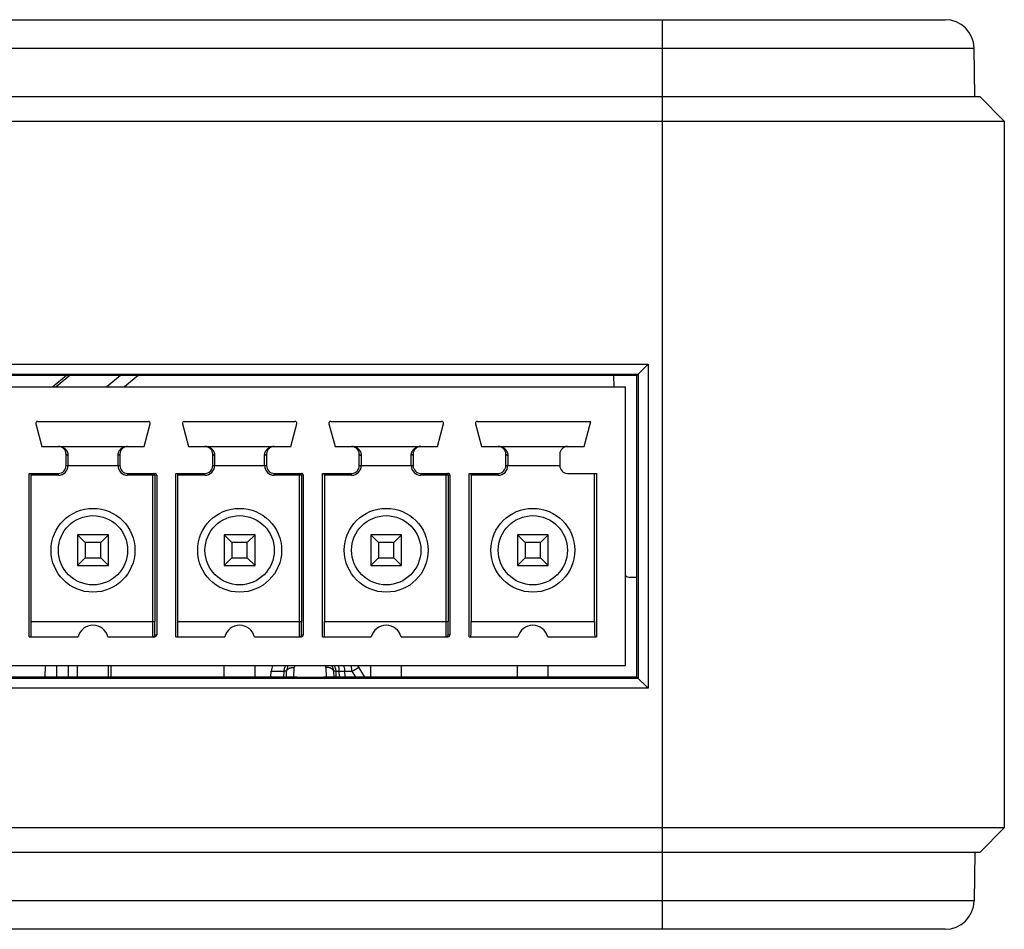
# Model space of a CAD drawing. Header units: millimetres. Extents: x 6 to 426, y 6 to 274.
# Tile 8 of 17: x 179 to 204, y 93 to 116. Entities that reach past the tile are written whole.
import ezdxf

# ---------------------------------------------------------------- set-up
doc = ezdxf.new("R2010")
doc.units = ezdxf.units.MM
doc.header["$LTSCALE"] = 23.749
doc.layers.get('0').update_dxf_attribs({"linetype": 'CONTINUOUS'})

msp = doc.modelspace()

# ---------------------------------------------------------------- linework, layer by layer
at = {"color": 7, "linetype": 'CONTINUOUS'}
for p, q in [((119.7359, 116.4168), (202.9019, 116.4168)), ((195.5489, 116.4168), (195.5489, 92.7668)), ((118.986, 115.6799), (203.6517, 115.6799)), ((203.6738, 114.4168), (203.6517, 115.6799)), ((118.8339, 114.4168), (203.8039, 114.4168)), ((204.4389, 113.7821), (203.8041, 114.4168)), ((127.0889, 113.7818), (195.5489, 113.7818)), ((204.4389, 113.7818), (204.4389, 95.4018)), ((132.043, 107.4607), (195.1808, 107.4607)), ((194.8897, 107.1696), (195.1808, 107.4607)), ((195.1808, 107.4607), (195.1808, 99.0329)), ((132.3014, 107.2023), (194.9224, 107.2023)), ((194.8897, 107.1696), (132.3341, 107.1696)), ((180.067, 107.1696), (179.7121, 106.8718)), ((180.1557, 107.1696), (179.8005, 106.8718)), ((181.4734, 107.1696), (181.1185, 106.8718)), ((181.9339, 107.1696), (181.579, 106.8718)), ((194.3033, 106.8718), (194.2917, 107.1696)), ((194.8873, 99.3264), (194.8897, 107.1696)), ((194.9224, 107.2023), (194.9224, 99.2914)), ((135.5371, 106.8718), (194.5919, 106.8718)), ((194.5919, 99.6218), (194.5919, 106.8718)), ((179.3179, 105.9718), (182.1959, 105.9718)), ((183.1279, 105.9718), (186.0059, 105.9718)), ((186.9379, 105.9718), (189.8159, 105.9718)), ((190.7479, 105.9718), (193.691, 105.9718)), ((193.5169, 105.3218), (193.691, 105.9718)), ((179.2696, 105.9089), (179.4269, 105.3218)), ((182.0869, 105.3218), (182.2434, 105.9061)), ((183.0796, 105.9089), (183.2369, 105.3218)), ((185.8969, 105.3218), (186.0534, 105.9061)), ((186.8896, 105.9089), (187.0469, 105.3218)), ((189.7069, 105.3218), (189.8634, 105.9061)), ((190.6996, 105.9089), (190.8569, 105.3218)), ((179.4269, 105.3218), (182.0869, 105.3218)), ((183.2369, 105.3218), (185.8969, 105.3218)), ((187.0469, 105.3218), (189.7069, 105.3218)), ((190.8569, 105.3218), (193.5169, 105.3218)), ((180.0569, 104.8218), (180.0569, 105.1218)), ((180.1069, 105.0946), (180.1069, 104.8218)), ((181.4069, 104.8218), (181.4069, 105.0946)), ((181.4569, 105.1218), (181.4569, 104.8218)), ((183.8669, 104.8218), (183.8669, 105.1218)), ((183.9169, 105.0946), (183.9169, 104.8218)), ((185.2169, 104.8218), (185.2169, 105.0946)), ((185.2669, 105.1218), (185.2669, 104.8218)), ((187.6769, 104.8218), (187.6769, 105.1218)), ((187.7269, 105.0946), (187.7269, 104.8218)), ((189.0269, 104.8218), (189.0269, 105.0946)), ((189.0769, 105.1218), (189.0769, 104.8218)), ((191.4869, 104.8218), (191.4869, 105.1218)), ((191.5369, 105.0946), (191.5369, 104.8218)), ((192.8869, 105.1218), (192.8869, 104.8218)), ((180.0569, 104.8218), (181.4569, 104.8218)), ((183.8669, 104.8218), (185.2669, 104.8218)), ((187.6769, 104.8218), (189.0769, 104.8218)), ((191.4869, 104.8218), (192.8869, 104.8218)), ((179.1019, 104.6218), (179.8569, 104.6218)), ((179.1019, 100.3718), (179.1019, 104.6218)), ((179.8569, 104.5718), (179.1515, 104.5718)), ((179.1515, 100.7718), (179.1515, 104.5718)), ((179.8569, 104.5718), (179.8569, 104.6218)), ((181.6569, 104.6218), (182.3619, 104.6218)), ((181.6569, 104.6218), (181.6569, 104.5718)), ((182.4119, 104.5718), (181.6569, 104.5718)), ((182.3126, 100.7718), (182.3126, 104.6218)), ((182.3626, 104.5718), (182.3626, 100.7718)), ((182.4119, 104.5718), (182.4119, 100.4218)), ((182.9119, 104.6218), (183.6669, 104.6218)), ((182.9119, 100.3718), (182.9119, 104.6218)), ((183.6669, 104.5718), (182.9615, 104.5718)), ((182.9615, 100.7718), (182.9615, 104.5718)), ((183.6669, 104.5718), (183.6669, 104.6218)), ((185.4669, 104.6218), (186.1719, 104.6218)), ((185.4669, 104.6218), (185.4669, 104.5718)), ((186.2219, 104.5718), (185.4669, 104.5718)), ((186.1226, 100.7718), (186.1226, 104.6218)), ((186.1726, 104.5718), (186.1726, 100.7718)), ((186.2219, 104.5718), (186.2219, 100.4218)), ((186.7219, 104.6218), (187.4769, 104.6218)), ((186.7219, 100.3718), (186.7219, 104.6218)), ((187.4769, 104.5718), (186.7715, 104.5718)), ((186.7715, 104.5718), (186.7715, 100.7718)), ((187.4769, 104.5718), (187.4769, 104.6218)), ((189.2769, 104.6218), (189.9819, 104.6218)), ((189.2769, 104.6218), (189.2769, 104.5718)), ((190.0319, 104.5718), (189.2769, 104.5718)), ((189.9326, 100.7718), (189.9326, 104.6218)), ((189.9826, 104.5718), (189.9826, 100.7718)), ((190.0319, 104.5718), (190.0319, 100.4218)), ((190.5319, 104.6218), (191.2869, 104.6218)), ((190.5319, 100.3718), (190.5319, 104.6218)), ((191.2869, 104.5718), (190.5815, 104.5718)), ((190.5815, 104.5718), (190.5815, 100.7718)), ((191.2869, 104.5718), (191.2869, 104.6218)), ((193.0869, 104.6218), (193.8419, 104.6218)), ((193.7923, 100.7718), (193.7923, 104.6218)), ((193.8419, 104.6218), (193.8419, 100.3718)), ((181.1569, 103.0218), (180.3569, 103.0218)), ((180.3569, 103.0218), (180.5569, 102.8218)), ((180.3569, 103.0218), (180.3569, 102.2218)), ((181.1569, 103.0218), (180.9569, 102.8218)), ((181.1569, 102.2218), (181.1569, 103.0218)), ((184.9669, 103.0218), (184.1669, 103.0218)), ((184.1669, 103.0218), (184.3669, 102.8218)), ((184.1669, 103.0218), (184.1669, 102.2218)), ((184.9669, 103.0218), (184.7669, 102.8218)), ((184.9669, 102.2218), (184.9669, 103.0218)), ((188.7769, 103.0218), (187.9769, 103.0218)), ((187.9769, 103.0218), (188.1769, 102.8218)), ((187.9769, 103.0218), (187.9769, 102.2218)), ((188.7769, 103.0218), (188.5769, 102.8218)), ((188.7769, 102.2218), (188.7769, 103.0218)), ((192.5869, 103.0218), (191.7869, 103.0218)), ((191.7869, 103.0218), (191.9869, 102.8218)), ((191.7869, 103.0218), (191.7869, 102.2218)), ((192.5869, 103.0218), (192.3869, 102.8218)), ((192.5869, 102.2218), (192.5869, 103.0218)), ((180.9569, 102.8218), (180.5569, 102.8218)), ((180.5569, 102.8218), (180.5569, 102.4218)), ((180.9569, 102.4218), (180.9569, 102.8218)), ((184.7669, 102.8218), (184.3669, 102.8218)), ((184.3669, 102.8218), (184.3669, 102.4218)), ((184.7669, 102.4218), (184.7669, 102.8218)), ((188.5769, 102.8218), (188.1769, 102.8218)), ((188.1769, 102.8218), (188.1769, 102.4218)), ((188.5769, 102.4218), (188.5769, 102.8218)), ((192.3869, 102.8218), (191.9869, 102.8218)), ((191.9869, 102.8218), (191.9869, 102.4218)), ((192.3869, 102.4218), (192.3869, 102.8218)), ((180.3569, 102.2218), (180.5569, 102.4218)), ((180.5569, 102.4218), (180.9569, 102.4218)), ((181.1569, 102.2218), (180.9569, 102.4218)), ((184.1669, 102.2218), (184.3669, 102.4218)), ((184.3669, 102.4218), (184.7669, 102.4218)), ((184.9669, 102.2218), (184.7669, 102.4218)), ((187.9769, 102.2218), (188.1769, 102.4218)), ((188.1769, 102.4218), (188.5769, 102.4218)), ((188.7769, 102.2218), (188.5769, 102.4218)), ((191.7869, 102.2218), (191.9869, 102.4218)), ((191.9869, 102.4218), (192.3869, 102.4218)), ((192.5869, 102.2218), (192.3869, 102.4218)), ((180.3569, 102.2218), (181.1569, 102.2218)), ((184.1669, 102.2218), (184.9669, 102.2218)), ((187.9769, 102.2218), (188.7769, 102.2218)), ((191.7869, 102.2218), (192.5869, 102.2218)), ((194.8881, 101.9168), (194.7082, 101.9168)), ((179.1515, 100.7718), (182.3626, 100.7718)), ((182.9615, 100.7718), (186.1726, 100.7718)), ((186.7715, 100.7718), (189.9826, 100.7718)), ((190.5815, 100.7718), (193.7923, 100.7718)), ((179.1019, 100.3718), (180.3696, 100.3718)), ((181.1442, 100.3718), (182.3619, 100.3718)), ((182.3652, 100.4218), (182.4119, 100.4218)), ((182.9119, 100.3718), (184.1796, 100.3718)), ((184.9542, 100.3718), (186.1719, 100.3718)), ((186.1752, 100.4218), (186.2219, 100.4218)), ((186.7219, 100.3718), (187.9896, 100.3718)), ((188.7642, 100.3718), (189.9819, 100.3718)), ((189.9852, 100.4218), (190.0319, 100.4218)), ((190.5319, 100.3718), (191.7996, 100.3718)), ((192.5742, 100.3718), (193.8419, 100.3718)), ((132.6319, 99.6218), (194.5919, 99.6218)), ((179.5103, 99.6218), (179.5077, 99.3264)), ((179.8103, 99.6218), (179.8077, 99.3264)), ((180.1102, 99.6218), (180.1077, 99.3264)), ((180.3569, 99.3264), (180.3569, 99.6218)), ((181.1569, 99.3264), (181.1569, 99.6218)), ((181.2281, 99.3264), (181.2255, 99.6218)), ((184.1669, 99.3264), (184.1669, 99.6218)), ((184.9669, 99.3264), (184.9669, 99.6218)), ((185.9789, 99.3264), (185.9877, 99.5763)), ((186.8081, 99.5763), (186.8168, 99.3264)), ((187.4954, 99.4773), (187.4652, 99.622)), ((187.8211, 99.3264), (187.6365, 99.6218)), ((187.9769, 99.3264), (187.9769, 99.6218)), ((188.7769, 99.3264), (188.7769, 99.6218)), ((191.7869, 99.3264), (191.7869, 99.6218)), ((192.5869, 99.3264), (192.5869, 99.6218)), ((194.9224, 99.2914), (132.3014, 99.2914)), ((186.0565, 99.3264), (144.905, 99.3264)), ((185.3825, 99.3264), (185.3878, 99.4773)), ((185.3878, 99.4773), (185.7217, 99.4773)), ((185.7167, 99.3264), (185.7217, 99.4773)), ((185.7825, 99.3264), (185.7878, 99.4773)), ((186.0533, 99.3218), (186.746, 99.3218)), ((194.8873, 99.3264), (186.7428, 99.3264)), ((187.008, 99.4773), (187.0133, 99.3264)), ((187.0741, 99.4773), (187.1483, 99.4773)), ((187.0791, 99.3264), (187.0741, 99.4773)), ((187.1483, 99.4773), (187.1509, 99.3264)), ((187.2968, 99.4773), (187.4954, 99.4773)), ((187.2968, 99.4773), (187.2991, 99.3264)), ((187.5896, 99.3264), (187.4954, 99.4773)), ((194.8873, 99.3264), (195.1808, 99.0329)), ((195.1808, 99.0329), (132.043, 99.0329)), ((195.5489, 95.4018), (127.0889, 95.4018)), ((203.8041, 94.7668), (204.4389, 95.4015)), ((204.4389, 95.4018), (204.4389, 95.4018)), ((203.8039, 94.7668), (118.8339, 94.7668)), ((203.6738, 94.7668), (203.6517, 93.5037)), ((203.6517, 93.5037), (118.986, 93.5037)), ((202.9019, 92.7668), (119.7359, 92.7668))]:
    msp.add_line(p, q, dxfattribs=at)
for centre, radius in [((180.7569, 102.6218), 1.09), ((184.5669, 102.6218), 1.09), ((188.3769, 102.6218), 1.09), ((192.1869, 102.6218), 1.09), ((180.7569, 102.6218), 0.9), ((184.5669, 102.6218), 0.9), ((188.3769, 102.6218), 0.9), ((192.1869, 102.6218), 0.9)]:
    msp.add_circle(centre, radius, dxfattribs=at)
for centre, radius, start, end in [((202.9019, 115.6668), 0.75, 1, 90), ((179.3179, 105.9218), 0.05, 90, 195), ((182.1959, 105.9218), 0.05, 345, 90), ((183.1279, 105.9218), 0.05, 90, 195), ((186.0059, 105.9218), 0.05, 345, 90), ((186.9379, 105.9218), 0.05, 90, 195), ((189.8159, 105.9218), 0.05, 345, 90), ((190.7479, 105.9218), 0.05, 90, 195), ((179.8569, 105.1218), 0.2, 0, 90), ((181.6569, 105.1218), 0.2, 90, 180), ((183.6669, 105.1218), 0.2, 0, 90), ((185.4669, 105.1218), 0.2, 90, 180), ((187.4769, 105.1218), 0.2, 0, 90), ((189.2769, 105.1218), 0.2, 90, 180), ((191.2869, 105.1218), 0.2, 0, 90), ((193.0869, 105.1218), 0.2, 90, 180), ((179.8569, 104.8218), 0.25, 269.99995, 360), ((179.8569, 104.8218), 0.2, 270, 360), ((181.6569, 104.8218), 0.25, 180, 270.00003), ((181.6569, 104.8218), 0.2, 180, 270), ((183.6669, 104.8218), 0.25, 269.99995, 360), ((183.6669, 104.8218), 0.2, 270, 360), ((185.4669, 104.8218), 0.25, 180, 270.00003), ((185.4669, 104.8218), 0.2, 180, 270), ((187.4769, 104.8218), 0.25, 269.99995, 360), ((187.4769, 104.8218), 0.2, 270, 360), ((189.2769, 104.8218), 0.25, 180, 270.00003), ((189.2769, 104.8218), 0.2, 180, 270), ((191.2869, 104.8218), 0.25, 269.99995, 360), ((191.2869, 104.8218), 0.2, 270, 360), ((193.0869, 104.8218), 0.2, 180, 270), ((182.3126, 104.5718), 0.05, 359.99983, 83.5893), ((186.1226, 104.5718), 0.05, 359.99983, 83.5893), ((189.9326, 104.5718), 0.05, 359.99983, 77.16436), ((180.7569, 100.2718), 0.4, 14.47751, 165.52249), ((184.5669, 100.2718), 0.4, 14.47751, 165.52249), ((188.3769, 100.2718), 0.4, 14.47751, 165.52249), ((192.1869, 100.2718), 0.4, 14.47751, 165.52249), ((182.3152, 100.4218), 0.05, 270.00004, 0.00019), ((186.1252, 100.4218), 0.05, 270.00004, 0.00019), ((189.9352, 100.4218), 0.05, 270.00004, 0.00019), ((185.6876, 99.4668), 0.3, 148.8835, 178), ((186.0876, 99.4668), 0.3, 148.86159, 178), ((186.0876, 99.5728), 0.1, 150.58823, 177.99993), ((186.7081, 99.5728), 0.1, 2.00356, 29.40732), ((186.7082, 99.4668), 0.3, 2, 31.13156), ((186.0541, 99.1024), 0.2241, 89.46941, 90.21553), ((202.9019, 93.5168), 0.75, 269.9999, 359)]:
    msp.add_arc(centre, radius, start, end, dxfattribs=at)
for centre, major_axis, ratio, start_param, end_param in [((179.1511, 104.5718), (0, 0.05), 0.0073529, -1.5707963, 0), ((182.3619, 104.5718), (-0.05, 0), 0.999973, 3.1415927, 4.712389), ((182.9611, 104.5718), (0, 0.05), 0.0073529, -1.5707963, 0), ((186.1719, 104.5718), (-0.05, 0), 0.999973, 3.1415927, 4.712389), ((186.7711, 104.5718), (0, 0.05), 0.0073529, -1.5707963, 0), ((189.9819, 104.5718), (-0.05, 0), 0.999973, 3.1415927, 4.712389), ((190.5811, 104.5718), (0, 0.05), 0.0073529, -1.5707963, 0), ((194.6965, 102.2166), (-0.0234, 0.2993), 0.7055479, -3.7677305, -3.1966678), ((179.1486, 100.7718), (0, 0.4), 0.0073529, -3.1415927, -1.5707963), ((182.9586, 100.7718), (0, 0.4), 0.0073529, -3.1415927, -1.5707963), ((186.7686, 100.7718), (0, 0.4), 0.0073529, -3.1415927, -1.5707963), ((190.5786, 100.7718), (0, 0.4), 0.0073529, -3.1415927, -1.5707963), ((193.7952, 100.7718), (0, 0.4), 0.0073529, -4.712389, -3.1415927), ((182.3619, 100.4218), (0.05, 0), 0.999973, -1.5707963, 0), ((186.1719, 100.4218), (0.05, 0), 0.999973, -1.5707963, 0), ((189.9819, 100.4218), (0.05, 0), 0.999973, -1.5707963, 0)]:
    msp.add_ellipse(centre, major_axis=major_axis, ratio=ratio, start_param=start_param, end_param=end_param, dxfattribs=at)
for points, knots in [([(195.5489, 113.7818), (195.6225, 113.782), (195.7697, 113.7822), (195.9904, 113.7825), (196.2109, 113.7826), (196.4312, 113.7826), (196.6511, 113.7824), (196.8706, 113.7822), (197.0896, 113.7821), (197.3802, 113.7818), (197.7411, 113.7816), (198.1711, 113.7815), (198.5959, 113.7815), (198.9462, 113.7817), (199.223, 113.7819), (199.4276, 113.7819), (199.6301, 113.7819), (199.8952, 113.7819), (200.2198, 113.7819), (200.6005, 113.7818), (200.9682, 113.7819), (201.3217, 113.7819), (201.6596, 113.7819), (201.9807, 113.7818), (202.284, 113.7819), (202.5685, 113.7819), (202.8333, 113.7819), (203.0415, 113.7818), (203.1978, 113.7818), (203.3402, 113.7819), (203.4757, 113.7819), (203.6041, 113.7819), (203.6926, 113.7819), (203.7759, 113.7819), (203.8539, 113.7818), (203.9268, 113.7817), (203.9946, 113.7816), (204.0572, 113.7815), (204.1149, 113.7815), (204.1675, 113.7815), (204.2152, 113.7816), (204.2581, 113.7817), (204.2962, 113.7819), (204.325, 113.782), (204.3457, 113.7822), (204.3595, 113.7822), (204.3721, 113.7823), (204.3836, 113.7824), (204.394, 113.7825), (204.4033, 113.7826), (204.4114, 113.7826), (204.4185, 113.7826), (204.4237, 113.7826), (204.4274, 113.7825), (204.4297, 113.7825), (204.4317, 113.7824), (204.4335, 113.7824), (204.4351, 113.7823), (204.4363, 113.7822), (204.4373, 113.7822), (204.438, 113.7821), (204.4384, 113.782), (204.4386, 113.782), (204.4388, 113.7819), (204.4388, 113.7819), (204.4389, 113.7819)], [0, 0, 0, 0, 0.0248364, 0.0496657, 0.0744772, 0.0992601, 0.1240042, 0.1486993, 0.1733337, 0.1978952, 0.2467478, 0.2951476, 0.3429752, 0.390101, 0.4133579, 0.4363869, 0.4591694, 0.4816866, 0.5258477, 0.5687141, 0.6101292, 0.6499387, 0.687995, 0.7241601, 0.7583101, 0.7903374, 0.8201534, 0.84769, 0.8605878, 0.8728996, 0.8957555, 0.9062977, 0.9162499, 0.925614, 0.9343925, 0.9425893, 0.9502085, 0.9572555, 0.9637358, 0.9696558, 0.9750226, 0.9798432, 0.9841254, 0.9878771, 0.9895566, 0.9911066, 0.9925281, 0.9938222, 0.99499, 0.9960325, 0.9969509, 0.9977462, 0.9984195, 0.9987108, 0.998972, 0.9992033, 0.9994049, 0.9995768, 0.9997193, 0.9998325, 0.9999166, 0.9999479, 0.9999721, 0.9999893, 1, 1, 1, 1]), ([(179.8914, 105.3197), (179.904, 105.3181), (179.929, 105.3131), (179.9593, 105.3025), (179.9827, 105.2913), (179.9998, 105.2814), (180.0163, 105.27), (180.0321, 105.2571), (180.047, 105.2426), (180.0609, 105.2265), (180.0735, 105.2087), (180.0846, 105.1891), (180.094, 105.1679), (180.1012, 105.1449), (180.1058, 105.1202), (180.1069, 105.1032), (180.1069, 105.0946)], [0, 0, 0, 0, 0.1115807, 0.2245228, 0.2818173, 0.3397964, 0.3986076, 0.4584023, 0.5193759, 0.5817267, 0.6457064, 0.7115746, 0.7796372, 0.8501969, 0.9235757, 1, 1, 1, 1]), ([(181.4069, 105.0946), (181.4069, 105.1032), (181.408, 105.1202), (181.4126, 105.1449), (181.4198, 105.1679), (181.4291, 105.1891), (181.4402, 105.2087), (181.4529, 105.2265), (181.4668, 105.2426), (181.4817, 105.2571), (181.4975, 105.27), (181.514, 105.2814), (181.5311, 105.2913), (181.5545, 105.3025), (181.5847, 105.3131), (181.6098, 105.3181), (181.6224, 105.3197)], [0, 0, 0, 0, 0.0764236, 0.1498019, 0.220361, 0.2884231, 0.3542909, 0.4182702, 0.4806205, 0.5415937, 0.601388, 0.660199, 0.7181781, 0.7754723, 0.8884106, 1, 1, 1, 1]), ([(183.7014, 105.3197), (183.714, 105.3181), (183.739, 105.3131), (183.7693, 105.3025), (183.7927, 105.2913), (183.8098, 105.2814), (183.8263, 105.27), (183.8421, 105.2571), (183.857, 105.2426), (183.8709, 105.2265), (183.8835, 105.2087), (183.8946, 105.1891), (183.904, 105.1679), (183.9112, 105.1449), (183.9158, 105.1202), (183.9169, 105.1032), (183.9169, 105.0946)], [0, 0, 0, 0, 0.1115807, 0.2245228, 0.2818173, 0.3397964, 0.3986076, 0.4584023, 0.5193759, 0.5817267, 0.6457064, 0.7115746, 0.7796372, 0.8501969, 0.9235757, 1, 1, 1, 1]), ([(185.2169, 105.0946), (185.2169, 105.1032), (185.218, 105.1202), (185.2226, 105.1449), (185.2298, 105.1679), (185.2391, 105.1891), (185.2502, 105.2087), (185.2629, 105.2265), (185.2768, 105.2426), (185.2917, 105.2571), (185.3075, 105.27), (185.324, 105.2814), (185.3411, 105.2913), (185.3645, 105.3025), (185.3947, 105.3131), (185.4198, 105.3181), (185.4324, 105.3197)], [0, 0, 0, 0, 0.0764236, 0.1498019, 0.220361, 0.2884231, 0.3542909, 0.4182702, 0.4806205, 0.5415937, 0.601388, 0.660199, 0.7181781, 0.7754723, 0.8884106, 1, 1, 1, 1]), ([(187.5114, 105.3197), (187.524, 105.3181), (187.549, 105.3131), (187.5793, 105.3025), (187.6027, 105.2913), (187.6198, 105.2814), (187.6363, 105.27), (187.6521, 105.2571), (187.667, 105.2426), (187.6809, 105.2265), (187.6935, 105.2087), (187.7046, 105.1891), (187.714, 105.1679), (187.7212, 105.1449), (187.7258, 105.1202), (187.7269, 105.1032), (187.7269, 105.0946)], [0, 0, 0, 0, 0.1115807, 0.2245228, 0.2818173, 0.3397964, 0.3986076, 0.4584023, 0.5193759, 0.5817267, 0.6457064, 0.7115746, 0.7796372, 0.8501969, 0.9235757, 1, 1, 1, 1]), ([(189.0269, 105.0946), (189.0269, 105.1032), (189.028, 105.1202), (189.0326, 105.1449), (189.0398, 105.1679), (189.0491, 105.1891), (189.0602, 105.2087), (189.0729, 105.2265), (189.0868, 105.2426), (189.1017, 105.2571), (189.1175, 105.27), (189.134, 105.2814), (189.1511, 105.2913), (189.1745, 105.3025), (189.2047, 105.3131), (189.2298, 105.3181), (189.2424, 105.3197)], [0, 0, 0, 0, 0.0764236, 0.1498019, 0.220361, 0.2884231, 0.3542909, 0.4182702, 0.4806205, 0.5415937, 0.601388, 0.660199, 0.7181781, 0.7754723, 0.8884106, 1, 1, 1, 1]), ([(191.3214, 105.3197), (191.334, 105.3181), (191.359, 105.3131), (191.3893, 105.3025), (191.4127, 105.2913), (191.4298, 105.2814), (191.4463, 105.27), (191.4621, 105.2571), (191.477, 105.2426), (191.4909, 105.2265), (191.5035, 105.2087), (191.5146, 105.1891), (191.524, 105.1679), (191.5312, 105.1449), (191.5358, 105.1202), (191.5369, 105.1032), (191.5369, 105.0946)], [0, 0, 0, 0, 0.1115807, 0.2245228, 0.2818173, 0.3397964, 0.3986076, 0.4584023, 0.5193759, 0.5817267, 0.6457064, 0.7115746, 0.7796372, 0.8501969, 0.9235757, 1, 1, 1, 1]), ([(180.0569, 105.1218), (180.0569, 105.1209), (180.057, 105.1191), (180.058, 105.1155), (180.06, 105.112), (180.0628, 105.1089), (180.0663, 105.1057), (180.0717, 105.1022), (180.0793, 105.0989), (180.0879, 105.0964), (180.0972, 105.0949), (180.1036, 105.0946), (180.1069, 105.0946)], [0, 0, 0, 0, 0.0432981, 0.0876188, 0.1821395, 0.2338312, 0.288896, 0.4094303, 0.54345, 0.6887997, 0.8423072, 1, 1, 1, 1]), ([(181.4569, 105.1218), (181.4569, 105.1209), (181.4567, 105.1191), (181.4557, 105.1155), (181.4537, 105.112), (181.451, 105.1089), (181.4484, 105.1066), (181.4455, 105.1044), (181.4422, 105.1025), (181.4386, 105.1007), (181.4346, 105.0991), (181.4304, 105.0977), (181.426, 105.0966), (181.4222, 105.0958), (181.419, 105.0953), (181.4158, 105.095), (181.4118, 105.0948), (181.4085, 105.0946), (181.4069, 105.0946)], [0, 0, 0, 0, 0.0432943, 0.087618, 0.1821122, 0.2337772, 0.2888161, 0.3473755, 0.4094548, 0.4748917, 0.5434633, 0.6149172, 0.6889107, 0.7649069, 0.8034886, 0.8423887, 0.9209623, 1, 1, 1, 1]), ([(183.8669, 105.1218), (183.8669, 105.1209), (183.867, 105.1191), (183.868, 105.1155), (183.87, 105.112), (183.8728, 105.1089), (183.8763, 105.1057), (183.8817, 105.1022), (183.8893, 105.0989), (183.8979, 105.0964), (183.9072, 105.0949), (183.9136, 105.0946), (183.9169, 105.0946)], [0, 0, 0, 0, 0.0432981, 0.0876188, 0.1821395, 0.2338312, 0.288896, 0.4094303, 0.54345, 0.6887997, 0.8423072, 1, 1, 1, 1]), ([(185.2669, 105.1218), (185.2669, 105.1209), (185.2667, 105.1191), (185.2657, 105.1155), (185.2637, 105.112), (185.261, 105.1089), (185.2584, 105.1066), (185.2555, 105.1044), (185.2522, 105.1025), (185.2486, 105.1007), (185.2446, 105.0991), (185.2404, 105.0977), (185.236, 105.0966), (185.2322, 105.0958), (185.229, 105.0953), (185.2258, 105.095), (185.2218, 105.0948), (185.2185, 105.0946), (185.2169, 105.0946)], [0, 0, 0, 0, 0.0432943, 0.087618, 0.1821122, 0.2337772, 0.2888161, 0.3473755, 0.4094548, 0.4748917, 0.5434633, 0.6149172, 0.6889107, 0.7649069, 0.8034886, 0.8423887, 0.9209623, 1, 1, 1, 1]), ([(187.6769, 105.1218), (187.6769, 105.1209), (187.677, 105.1191), (187.678, 105.1155), (187.68, 105.112), (187.6828, 105.1089), (187.6863, 105.1057), (187.6917, 105.1022), (187.6993, 105.0989), (187.7079, 105.0964), (187.7172, 105.0949), (187.7236, 105.0946), (187.7269, 105.0946)], [0, 0, 0, 0, 0.0432981, 0.0876188, 0.1821395, 0.2338312, 0.288896, 0.4094303, 0.54345, 0.6887997, 0.8423072, 1, 1, 1, 1]), ([(189.0769, 105.1218), (189.0769, 105.1209), (189.0767, 105.1191), (189.0757, 105.1155), (189.0737, 105.112), (189.071, 105.1089), (189.0684, 105.1066), (189.0655, 105.1044), (189.0622, 105.1025), (189.0586, 105.1007), (189.0546, 105.0991), (189.0504, 105.0977), (189.046, 105.0966), (189.0422, 105.0958), (189.039, 105.0953), (189.0358, 105.095), (189.0318, 105.0948), (189.0285, 105.0946), (189.0269, 105.0946)], [0, 0, 0, 0, 0.0432943, 0.087618, 0.1821122, 0.2337772, 0.2888161, 0.3473755, 0.4094548, 0.4748917, 0.5434633, 0.6149172, 0.6889107, 0.7649069, 0.8034886, 0.8423887, 0.9209623, 1, 1, 1, 1]), ([(191.4869, 105.1218), (191.4869, 105.1209), (191.487, 105.1191), (191.488, 105.1155), (191.49, 105.112), (191.4928, 105.1089), (191.4963, 105.1057), (191.5017, 105.1022), (191.5093, 105.0989), (191.5179, 105.0964), (191.5272, 105.0949), (191.5336, 105.0946), (191.5369, 105.0946)], [0, 0, 0, 0, 0.0432981, 0.0876188, 0.1821395, 0.2338312, 0.288896, 0.4094303, 0.54345, 0.6887997, 0.8423072, 1, 1, 1, 1]), ([(182.3152, 100.3718), (182.3152, 100.3718), (182.3151, 100.3719), (182.3151, 100.372), (182.3151, 100.3721), (182.3151, 100.3723), (182.315, 100.3726), (182.315, 100.3731), (182.3149, 100.3738), (182.3149, 100.3749), (182.3148, 100.3762), (182.3147, 100.3778), (182.3147, 100.3796), (182.3146, 100.3816), (182.3146, 100.3839), (182.3145, 100.3864), (182.3144, 100.3902), (182.3143, 100.3955), (182.3142, 100.4026), (182.3141, 100.4105), (182.314, 100.4193), (182.3139, 100.429), (182.3138, 100.4395), (182.3137, 100.4508), (182.3135, 100.4674), (182.3134, 100.4899), (182.3132, 100.5189), (182.313, 100.5503), (182.3129, 100.5839), (182.3128, 100.6192), (182.3127, 100.6561), (182.3127, 100.694), (182.3126, 100.7327), (182.3126, 100.7588), (182.3126, 100.7718)], [0, 0, 0, 0, 0.0001091, 0.0003485, 0.0007333, 0.0012662, 0.0019482, 0.0027796, 0.0048906, 0.0075995, 0.0109056, 0.0148075, 0.0193025, 0.0243874, 0.0300592, 0.0363148, 0.0431512, 0.0585492, 0.0762135, 0.0961027, 0.1181704, 0.1423611, 0.1686177, 0.1968781, 0.2270719, 0.2929694, 0.3656749, 0.4444895, 0.5286539, 0.6173585, 0.7097469, 0.8049252, 0.9020063, 1, 1, 1, 1]), ([(182.3652, 100.4218), (182.3652, 100.4218), (182.3651, 100.4219), (182.3651, 100.4219), (182.3651, 100.4221), (182.365, 100.4224), (182.365, 100.4228), (182.3649, 100.4236), (182.3649, 100.4245), (182.3648, 100.4257), (182.3647, 100.4271), (182.3647, 100.4286), (182.3646, 100.4304), (182.3645, 100.4332), (182.3644, 100.4372), (182.3643, 100.4426), (182.3642, 100.4487), (182.3641, 100.4557), (182.364, 100.4634), (182.3639, 100.4719), (182.3638, 100.481), (182.3637, 100.4909), (182.3635, 100.5054), (182.3634, 100.5251), (182.3632, 100.5505), (182.363, 100.578), (182.3629, 100.6074), (182.3628, 100.6383), (182.3627, 100.6706), (182.3627, 100.7038), (182.3626, 100.7376), (182.3626, 100.7604), (182.3626, 100.7718)], [0, 0, 0, 0, 0.0001174, 0.0003606, 0.0007478, 0.0012823, 0.0027976, 0.00491, 0.0076198, 0.0109265, 0.0148288, 0.0193237, 0.0244085, 0.0300802, 0.043172, 0.0585696, 0.0762335, 0.0961225, 0.1181901, 0.1423803, 0.1686367, 0.1968967, 0.22709, 0.2929864, 0.3656906, 0.4445041, 0.5286679, 0.6173717, 0.7097592, 0.8049354, 0.9020106, 1, 1, 1, 1]), ([(186.1252, 100.3718), (186.1252, 100.3718), (186.1251, 100.3719), (186.1251, 100.372), (186.1251, 100.3721), (186.1251, 100.3723), (186.125, 100.3726), (186.125, 100.3731), (186.1249, 100.3738), (186.1249, 100.3749), (186.1248, 100.3762), (186.1247, 100.3778), (186.1247, 100.3796), (186.1246, 100.3816), (186.1246, 100.3839), (186.1245, 100.3864), (186.1244, 100.3902), (186.1243, 100.3955), (186.1242, 100.4026), (186.1241, 100.4105), (186.124, 100.4193), (186.1239, 100.429), (186.1238, 100.4395), (186.1237, 100.4508), (186.1235, 100.4674), (186.1234, 100.4899), (186.1232, 100.5189), (186.123, 100.5503), (186.1229, 100.5839), (186.1228, 100.6192), (186.1227, 100.6561), (186.1227, 100.694), (186.1226, 100.7327), (186.1226, 100.7588), (186.1226, 100.7718)], [0, 0, 0, 0, 0.0001091, 0.0003485, 0.0007333, 0.0012662, 0.0019482, 0.0027796, 0.0048906, 0.0075995, 0.0109056, 0.0148075, 0.0193025, 0.0243874, 0.0300592, 0.0363148, 0.0431512, 0.0585492, 0.0762135, 0.0961027, 0.1181704, 0.1423611, 0.1686177, 0.1968781, 0.2270719, 0.2929694, 0.3656749, 0.4444895, 0.5286539, 0.6173585, 0.7097469, 0.8049252, 0.9020063, 1, 1, 1, 1]), ([(186.1752, 100.4218), (186.1752, 100.4218), (186.1751, 100.4219), (186.1751, 100.4219), (186.1751, 100.4221), (186.175, 100.4224), (186.175, 100.4228), (186.1749, 100.4236), (186.1749, 100.4245), (186.1748, 100.4257), (186.1747, 100.4271), (186.1747, 100.4286), (186.1746, 100.4304), (186.1745, 100.4332), (186.1744, 100.4372), (186.1743, 100.4426), (186.1742, 100.4487), (186.1741, 100.4557), (186.174, 100.4634), (186.1739, 100.4719), (186.1738, 100.481), (186.1737, 100.4909), (186.1735, 100.5054), (186.1734, 100.5251), (186.1732, 100.5505), (186.173, 100.578), (186.1729, 100.6074), (186.1728, 100.6383), (186.1727, 100.6706), (186.1727, 100.7038), (186.1726, 100.7376), (186.1726, 100.7604), (186.1726, 100.7718)], [0, 0, 0, 0, 0.0001174, 0.0003606, 0.0007478, 0.0012823, 0.0027976, 0.00491, 0.0076198, 0.0109265, 0.0148288, 0.0193237, 0.0244085, 0.0300802, 0.043172, 0.0585696, 0.0762335, 0.0961225, 0.1181901, 0.1423803, 0.1686367, 0.1968967, 0.22709, 0.2929864, 0.3656906, 0.4445041, 0.5286679, 0.6173717, 0.7097592, 0.8049354, 0.9020106, 1, 1, 1, 1]), ([(189.9352, 100.3718), (189.9352, 100.3718), (189.9351, 100.3719), (189.9351, 100.372), (189.9351, 100.3721), (189.9351, 100.3723), (189.935, 100.3726), (189.935, 100.3731), (189.9349, 100.3738), (189.9349, 100.3749), (189.9348, 100.3762), (189.9347, 100.3778), (189.9347, 100.3796), (189.9346, 100.3816), (189.9346, 100.3839), (189.9345, 100.3864), (189.9344, 100.3902), (189.9343, 100.3955), (189.9342, 100.4026), (189.9341, 100.4105), (189.934, 100.4193), (189.9339, 100.429), (189.9338, 100.4395), (189.9337, 100.4508), (189.9335, 100.4674), (189.9334, 100.4899), (189.9332, 100.5189), (189.933, 100.5503), (189.9329, 100.5839), (189.9328, 100.6192), (189.9327, 100.6561), (189.9327, 100.694), (189.9326, 100.7327), (189.9326, 100.7588), (189.9326, 100.7718)], [0, 0, 0, 0, 0.0001091, 0.0003485, 0.0007333, 0.0012662, 0.0019482, 0.0027796, 0.0048906, 0.0075995, 0.0109056, 0.0148075, 0.0193025, 0.0243874, 0.0300592, 0.0363148, 0.0431512, 0.0585492, 0.0762135, 0.0961027, 0.1181704, 0.1423611, 0.1686177, 0.1968781, 0.2270719, 0.2929694, 0.3656749, 0.4444895, 0.5286539, 0.6173585, 0.7097469, 0.8049252, 0.9020063, 1, 1, 1, 1]), ([(189.9852, 100.4218), (189.9852, 100.4218), (189.9851, 100.4219), (189.9851, 100.4219), (189.9851, 100.4221), (189.985, 100.4224), (189.985, 100.4228), (189.9849, 100.4236), (189.9849, 100.4245), (189.9848, 100.4257), (189.9847, 100.4271), (189.9847, 100.4286), (189.9846, 100.4304), (189.9845, 100.4332), (189.9844, 100.4372), (189.9843, 100.4426), (189.9842, 100.4487), (189.9841, 100.4557), (189.984, 100.4634), (189.9839, 100.4719), (189.9838, 100.481), (189.9837, 100.4909), (189.9835, 100.5054), (189.9834, 100.5251), (189.9832, 100.5505), (189.983, 100.578), (189.9829, 100.6074), (189.9828, 100.6383), (189.9827, 100.6706), (189.9827, 100.7038), (189.9826, 100.7376), (189.9826, 100.7604), (189.9826, 100.7718)], [0, 0, 0, 0, 0.0001174, 0.0003606, 0.0007478, 0.0012823, 0.0027976, 0.00491, 0.0076198, 0.0109265, 0.0148288, 0.0193237, 0.0244085, 0.0300802, 0.043172, 0.0585696, 0.0762335, 0.0961225, 0.1181901, 0.1423803, 0.1686367, 0.1968967, 0.22709, 0.2929864, 0.3656906, 0.4445041, 0.5286679, 0.6173717, 0.7097592, 0.8049354, 0.9020106, 1, 1, 1, 1]), ([(185.7217, 99.4773), (185.7222, 99.4903), (185.7251, 99.5161), (185.7351, 99.5537), (185.7502, 99.5895), (185.7635, 99.6116), (185.7708, 99.6222)], [0, 0, 0, 0, 0.2511668, 0.501773, 0.7514744, 1, 1, 1, 1]), ([(185.7878, 99.4773), (185.7879, 99.4807), (185.7888, 99.4877), (185.792, 99.4978), (185.7971, 99.5077), (185.804, 99.5172), (185.8126, 99.5262), (185.8228, 99.5347), (185.8346, 99.5426), (185.8478, 99.5498), (185.8623, 99.5562), (185.8779, 99.5619), (185.8946, 99.5667), (185.9183, 99.5719), (185.9494, 99.576), (185.9748, 99.5766), (185.9877, 99.5763)], [0, 0, 0, 0, 0.0425506, 0.0861148, 0.1315691, 0.1796529, 0.2308896, 0.2856054, 0.3439526, 0.4059309, 0.4714145, 0.5401766, 0.6119051, 0.6862213, 0.840773, 1, 1, 1, 1]), ([(187.008, 99.4773), (187.0079, 99.4807), (187.007, 99.4877), (187.0038, 99.4978), (186.9987, 99.5077), (186.9918, 99.5172), (186.9832, 99.5262), (186.9729, 99.5347), (186.9612, 99.5426), (186.948, 99.5498), (186.9335, 99.5562), (186.9179, 99.5619), (186.9012, 99.5667), (186.8775, 99.5719), (186.8463, 99.576), (186.821, 99.5766), (186.8081, 99.5763)], [0, 0, 0, 0, 0.0425506, 0.0861148, 0.1315691, 0.179653, 0.2308896, 0.2856055, 0.3439527, 0.4059309, 0.4714146, 0.5401766, 0.6119051, 0.6862213, 0.8407731, 1, 1, 1, 1]), ([(187.0741, 99.4773), (187.0736, 99.4903), (187.0706, 99.5161), (187.0607, 99.5537), (187.0456, 99.5895), (187.0323, 99.6116), (187.025, 99.6222)], [0, 0, 0, 0, 0.2511667, 0.5017729, 0.7514744, 1, 1, 1, 1]), ([(187.1339, 99.6222), (187.1362, 99.6112), (187.1401, 99.5884), (187.1445, 99.5529), (187.1473, 99.5156), (187.1481, 99.4902), (187.1483, 99.4773)], [0, 0, 0, 0, 0.2301423, 0.4763726, 0.7346405, 1, 1, 1, 1]), ([(187.2642, 99.6221), (187.2692, 99.6114), (187.2769, 99.5919), (187.2855, 99.5627), (187.2934, 99.5255), (187.2963, 99.4967), (187.2968, 99.4773)], [0, 0, 0, 0, 0.2361229, 0.4205104, 0.6102169, 1, 1, 1, 1]), ([(187.4954, 99.4773), (187.5062, 99.4841), (187.5224, 99.4941), (187.5439, 99.5073), (187.5593, 99.5167), (187.5742, 99.5257), (187.5883, 99.5342), (187.6015, 99.5421), (187.6138, 99.5493), (187.6249, 99.5557), (187.6348, 99.5614), (187.6434, 99.5662), (187.6497, 99.5696), (187.6541, 99.5719), (187.6568, 99.5732), (187.6591, 99.5744), (187.6608, 99.5751), (187.6619, 99.5756), (187.6627, 99.5759), (187.6633, 99.5761), (187.6638, 99.5763), (187.6642, 99.5764), (187.6646, 99.5765), (187.6649, 99.5764), (187.665, 99.5763)], [0, 0, 0, 0, 0.1957067, 0.2909855, 0.3833585, 0.471954, 0.5559377, 0.6345219, 0.7069688, 0.7726003, 0.8308008, 0.8810263, 0.9228127, 0.9404177, 0.955778, 0.968858, 0.9796346, 0.9841545, 0.9880939, 0.9914531, 0.9942357, 0.9964497, 0.9981127, 1, 1, 1, 1]), ([(185.7878, 99.4773), (185.7878, 99.4773), (185.7877, 99.4772), (185.7876, 99.4772), (185.7874, 99.4771), (185.7871, 99.4771), (185.7866, 99.477), (185.786, 99.4769), (185.7849, 99.4769), (185.7832, 99.4768), (185.7808, 99.4767), (185.7778, 99.4767), (185.7743, 99.4766), (185.7703, 99.4766), (185.7658, 99.4766), (185.7608, 99.4767), (185.7554, 99.4767), (185.7472, 99.4768), (185.7359, 99.477), (185.7266, 99.4772), (185.7217, 99.4773)], [0, 0, 0, 0, 0.0016051, 0.0030361, 0.0049464, 0.0102553, 0.0175833, 0.0269444, 0.0383424, 0.0672285, 0.1041743, 0.1490951, 0.2018699, 0.2623551, 0.3303956, 0.4057954, 0.4883479, 0.5778349, 0.7766587, 1, 1, 1, 1]), ([(187.0741, 99.4773), (187.0691, 99.4772), (187.0598, 99.477), (187.0486, 99.4768), (187.0404, 99.4767), (187.0349, 99.4767), (187.0299, 99.4766), (187.0254, 99.4766), (187.0214, 99.4766), (187.018, 99.4767), (187.015, 99.4767), (187.0126, 99.4768), (187.0109, 99.4769), (187.0098, 99.4769), (187.0091, 99.477), (187.0087, 99.4771), (187.0083, 99.4771), (187.0082, 99.4772), (187.0081, 99.4772), (187.008, 99.4773), (187.008, 99.4773)], [0, 0, 0, 0, 0.2233414, 0.4221652, 0.5116522, 0.5942047, 0.6696045, 0.737645, 0.7981302, 0.850905, 0.8958258, 0.9327715, 0.9616577, 0.9730557, 0.9824167, 0.9897447, 0.9950536, 0.9969639, 0.9983949, 1, 1, 1, 1]), ([(187.1483, 99.4773), (187.1586, 99.4771), (187.181, 99.4767), (187.2167, 99.4766), (187.2558, 99.4768), (187.2829, 99.4771), (187.2968, 99.4773)], [0, 0, 0, 0, 0.2091747, 0.4528009, 0.7202872, 1, 1, 1, 1]), ([(204.4389, 95.4018), (204.4388, 95.4018), (204.4388, 95.4017), (204.4386, 95.4017), (204.4384, 95.4016), (204.438, 95.4016), (204.4373, 95.4015), (204.4363, 95.4014), (204.4351, 95.4013), (204.4335, 95.4013), (204.4317, 95.4012), (204.4297, 95.4012), (204.4274, 95.4011), (204.4237, 95.4011), (204.4185, 95.4011), (204.4114, 95.4011), (204.4033, 95.4011), (204.394, 95.4012), (204.3836, 95.4012), (204.3721, 95.4013), (204.3595, 95.4014), (204.3457, 95.4015), (204.325, 95.4016), (204.2962, 95.4018), (204.2581, 95.4019), (204.2152, 95.4021), (204.1675, 95.4021), (204.1149, 95.4022), (204.0572, 95.4022), (203.9946, 95.4021), (203.9268, 95.402), (203.8539, 95.4019), (203.7759, 95.4018), (203.6926, 95.4018), (203.6041, 95.4017), (203.4757, 95.4017), (203.3402, 95.4018), (203.1978, 95.4018), (203.0415, 95.4018), (202.8333, 95.4018), (202.5685, 95.4017), (202.284, 95.4018), (201.9807, 95.4019), (201.6596, 95.4018), (201.3217, 95.4017), (200.9682, 95.4018), (200.6005, 95.4019), (200.2198, 95.4018), (199.8952, 95.4017), (199.6301, 95.4017), (199.4276, 95.4017), (199.223, 95.4018), (198.9462, 95.4019), (198.5959, 95.4021), (198.1711, 95.4022), (197.7411, 95.4021), (197.3802, 95.4018), (197.0896, 95.4016), (196.8706, 95.4014), (196.6511, 95.4012), (196.4312, 95.4011), (196.2109, 95.401), (195.9904, 95.4012), (195.7697, 95.4015), (195.6225, 95.4017), (195.5489, 95.4018)], [0, 0, 0, 0, 0.0000107, 0.0000279, 0.0000521, 0.0000834, 0.0001675, 0.0002807, 0.0004232, 0.0005951, 0.0007967, 0.001028, 0.0012892, 0.0015805, 0.0022538, 0.0030491, 0.0039675, 0.00501, 0.0061778, 0.0074719, 0.0088934, 0.0104434, 0.0121229, 0.0158746, 0.0201568, 0.0249774, 0.0303442, 0.0362642, 0.0427445, 0.0497915, 0.0574107, 0.0656075, 0.074386, 0.0837501, 0.0937023, 0.1042445, 0.1271004, 0.1394122, 0.15231, 0.1798466, 0.2096626, 0.2416899, 0.2758399, 0.312005, 0.3500613, 0.3898708, 0.4312859, 0.4741523, 0.5183134, 0.5408306, 0.5636131, 0.5866421, 0.609899, 0.6570248, 0.7048524, 0.7532522, 0.8021048, 0.8266663, 0.8513007, 0.8759958, 0.9007399, 0.9255228, 0.9503343, 0.9751636, 1, 1, 1, 1])]:
    msp.add_open_spline(points, degree=3, knots=knots, dxfattribs=at)

doc.saveas('drawing.dxf')
